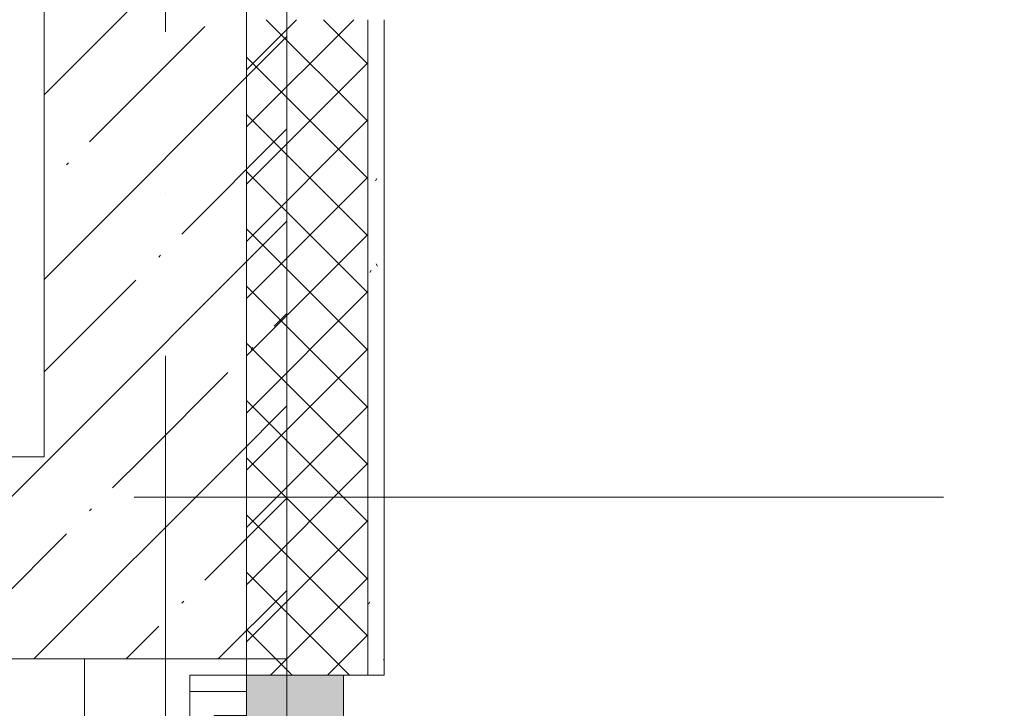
# Model space of a CAD drawing. Header units: millimetres. Extents: x -5460 to 47962, y 30005 to 103451.
# Tile 116 of 192: x 28597 to 29814, y 48170 to 49021. Entities that reach past the tile are written whole.
import ezdxf

# ---------------------------------------------------------------- set-up
doc = ezdxf.new("R2010")
doc.units = ezdxf.units.MM
doc.linetypes.add('4_ Штрихпунктир_ 10 х 2 мм', pattern=[1400, 1000, -200, 0, -200])
for name, color, linetype, lineweight in [('A-DOOR-____-MCUT', 7, 'Continuous', 18), ('A-DOOR-____-OTLN', 7, 'Continuous', 9), ('A-DOOR-FRAM-MCUT', 7, 'Continuous', 18), ('A-DOOR-OPNG-OTLN', 7, 'Continuous', 9), ('A-WALL-____-MCUT', 7, 'Continuous', 9), ('A-WALL-____-PATT', 7, 'Continuous', 9), ('I-WALL-____-MCUT', 7, 'Continuous', 9), ('S-GRID-____-OTLN', 7, 'Continuous', 9)]:
    doc.layers.add(name, color=color, linetype=linetype, lineweight=lineweight)
pattern_1 = [(45, (0, 0), (-114.04925, 114.04925), []), (45, (114.05, 0), (-114.04925, 114.04925), [201.613, -40.323, 3.353, -36.97])]

# ---------------------------------------------------------------- blocks, each defined once
blk = doc.blocks.new('АР_Проем - Настраиваемый-6880423-ВКК_01_К1_З_ЭОМ_кабель_')
at = {"layer": 'A-DOOR-OPNG-OTLN', "color": 253, "lineweight": 5, "true_color": 0xaaaaaa}
for p, q in [((-670, 125), (670, 125)), ((-670, -125), (670, -125))]:
    blk.add_line(p, q, dxfattribs=at)
blk = doc.blocks.new('Наметкина 10_РД_АР_К1_отсоединено_rvt-1-ВКК_01_К1_З_ЭОМ_кабель_')
at = {"layer": 'A-WALL-____-PATT', "lineweight": 5, "true_color": 0xaaaaaa}
h = blk.add_hatch(dxfattribs=at)
h.set_pattern_fill('FP_5', color=253, style=0, pattern_type=2)
h.set_pattern_definition(pattern_1)
h.paths.add_polyline_path([(26950, 47600), (26950, 48800), (26650, 48800), (26650, 47600), (26850, 47600)])
h = blk.add_hatch(dxfattribs=at)
h.set_pattern_fill('FP_5', color=253, style=0, pattern_type=2)
h.set_pattern_definition(pattern_1)
h.paths.add_polyline_path([(26950, 47350), (26950, 47600), (20325, 47600), (20325, 47350), (26850, 47350)])
at = {"layer": 'I-WALL-____-MCUT', "color": 253, "lineweight": 5, "true_color": 0xaaaaaa}
for p, q in [((26650, 48800), (26650, 47600)), ((26950, 47600), (26950, 48800)), ((26650, 47600), (20325, 47600)), ((26950, 47350), (26950, 47600)), ((20715, 47350), (26950, 47350))]:
    blk.add_line(p, q, dxfattribs=at)
at = {"layer": 'A-DOOR-____-OTLN', "color": 253, "lineweight": 5, "true_color": 0xaaaaaa, "rotation": 269.9999999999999}
blk.add_blockref('АР_Проем - Настраиваемый-6880423-ВКК_01_К1_З_ЭОМ_кабель_', (26825, 46680), dxfattribs=at)
blk = doc.blocks.new('AC_Дверь_Однопольная_Стальная_Решетка - 1300Х2400_РД_Л_-10595380-ВКК_01_К1_З_ЭОМ_кабель_')
at = {"layer": 'A-DOOR-____-OTLN', "true_color": 0xd2d2d2}
blk.add_hatch(color=254, dxfattribs=at).paths.add_polyline_path([(650, 100), (650, 220), (-650, 220), (-650, 100), (8.8, 100)])
at = {"layer": 'A-DOOR-____-MCUT', "color": 253, "true_color": 0xaaaaaa}
for p, q in [((-439.2, 700), (-459.2, 665.4)), ((600, 100), (-439.2, 700)), ((-459.2, 665.4), (580, 65.4)), ((580, 65.4), (600, 100))]:
    blk.add_line(p, q, dxfattribs=at)
at = {"layer": 'A-DOOR-____-MCUT', "color": 253, "lineweight": 9, "true_color": 0xaaaaaa}
for p, q in [((-630, 100), (-650, 100)), ((-650, 100), (-650, 30)), ((-630, 30), (-630, 100)), ((650, 100), (630, 100)), ((630, 100), (630, 30)), ((650, 30), (650, 100)), ((-650, 30), (-630, 30)), ((630, 30), (650, 30))]:
    blk.add_line(p, q, dxfattribs=at)
at = {"layer": 'A-DOOR-____-OTLN', "color": 253, "true_color": 0xaaaaaa}
for p, q in [((-650, 100), (-650, 220)), ((650, 220), (-650, 220)), ((650, 220), (650, 100)), ((-650, 100), (650, 100))]:
    blk.add_line(p, q, dxfattribs=at)
at = {"layer": 'A-DOOR-FRAM-MCUT', "color": 253, "true_color": 0xaaaaaa}
for p, q in [((-600, 100), (-630, 100)), ((-630, 100), (-630, 30)), ((-600, 60), (-600, 100)), ((630, 100), (600, 100)), ((600, 100), (600, 60)), ((630, 30), (630, 100)), ((-590, 60), (-600, 60)), ((-590, 30), (-590, 60)), ((600, 60), (590, 60)), ((590, 60), (590, 30)), ((-630, 30), (-590, 30)), ((590, 30), (630, 30))]:
    blk.add_line(p, q, dxfattribs=at)
blk = doc.blocks.new('Наметкина 10_РД_АРФ_К1_R21_rvt-1-ВКК_01_К1_З_ЭОМ_кабель_')
at = {"layer": 'A-WALL-____-PATT', "true_color": 0xaaaaaa}
h = blk.add_hatch(dxfattribs=at)
h.set_pattern_fill('FP_24', color=253, style=0, pattern_type=2)
h.set_pattern_definition([(45, (0, 0), (-35.35534, 35.35534), []), (135, (0, 0), (-35.35534, -35.35534), [])])
h.paths.add_polyline_path([(26900, 45850), (27050, 45850), (27050, 46029.5), (26900, 46029.5)])
h.paths.add_polyline_path([(27050, 47330), (27050, 48140), (26900, 48140), (26900, 47330), (27020, 47330)])
h = blk.add_hatch(dxfattribs=at)
h.set_pattern_fill('FP_213', color=253, style=0, pattern_type=2)
h.set_pattern_definition([(0, (0, 0), (203.2, 50.8), [3.353, -149.047, 3.353, -149.047, -812.8]), (0, (0, 0), (203.2, 50.8), [-304.8, 3.353, -301.447, 3.353, -149.047, -355.6]), (0, (0, 0), (203.2, 50.8), [-762, 3.353, -98.247, 3.353, -250.647]), (120, (76.2, 25.4), (-145.59409, 150.57636), [3.353, -149.047, 3.353, -149.047, -812.8]), (120, (76.2, 25.4), (-145.59409, 150.57636), [-304.8, 3.353, -301.447, 3.353, -149.047, -355.6]), (120, (76.2, 25.4), (-145.59409, 150.57636), [-762, 3.353, -98.247, 3.353, -250.647]), (240, (101.6, 127), (-57.60591, -201.37636), [3.353, -149.047, 3.353, -149.047, -812.8]), (240, (101.6, 127), (-57.60591, -201.37636), [-304.8, 3.353, -301.447, 3.353, -149.047, -355.6]), (240, (101.6, 127), (-57.60591, -201.37636), [-762, 3.353, -98.247, 3.353, -250.647])])
h.paths.add_polyline_path([(27050, 46000), (27070, 46000), (27070, 46027), (27050, 46027)])
h.paths.add_polyline_path([(27050, 47330), (27070, 47330), (27070, 48140), (27050, 48140), (27050, 47762.6)])
at = {"layer": 'A-WALL-____-MCUT', "color": 253, "true_color": 0xaaaaaa}
for p, q in [((26900, 49340), (26900, 48140)), ((26900, 48140), (26900, 47330)), ((27050, 48140), (27050, 47330)), ((27050, 47330), (27050, 48140)), ((27070, 47330), (27070, 48140)), ((27020, 47330), (27050, 47330)), ((27050, 47330), (27070, 47330))]:
    blk.add_line(p, q, dxfattribs=at)
at = {"layer": 'A-DOOR-____-OTLN', "color": 253, "lineweight": 9, "true_color": 0xaaaaaa, "rotation": 269.9999999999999}
blk.add_blockref('AC_Дверь_Однопольная_Стальная_Решетка - 1300Х2400_РД_Л_-10595380-ВКК_01_К1_З_ЭОМ_кабель_', (26800, 46680), dxfattribs=at)

msp = doc.modelspace()

# ---------------------------------------------------------------- linework, layer by layer
at = {"layer": 'S-GRID-____-OTLN', "color": 253, "linetype": '4_ Штрихпунктир_ 10 х 2 мм', "true_color": 0xaaaaaa}
for p, q in [((28777.6, 30804.7), (28777.6, 102650.8)), ((39539.6, 48431.2), (-2215.3, 48431.2))]:
    msp.add_line(p, q, dxfattribs=at)

# ---------------------------------------------------------------- block references
at = {"lineweight": 5}
for name in ['Наметкина 10_РД_АРФ_К1_R21_rvt-1-ВКК_01_К1_З_ЭОМ_кабель_', 'Наметкина 10_РД_АР_К1_отсоединено_rvt-1-ВКК_01_К1_З_ЭОМ_кабель_']:
    msp.add_blockref(name, (1977.6, 881.2), dxfattribs=at)

doc.saveas('drawing.dxf')
